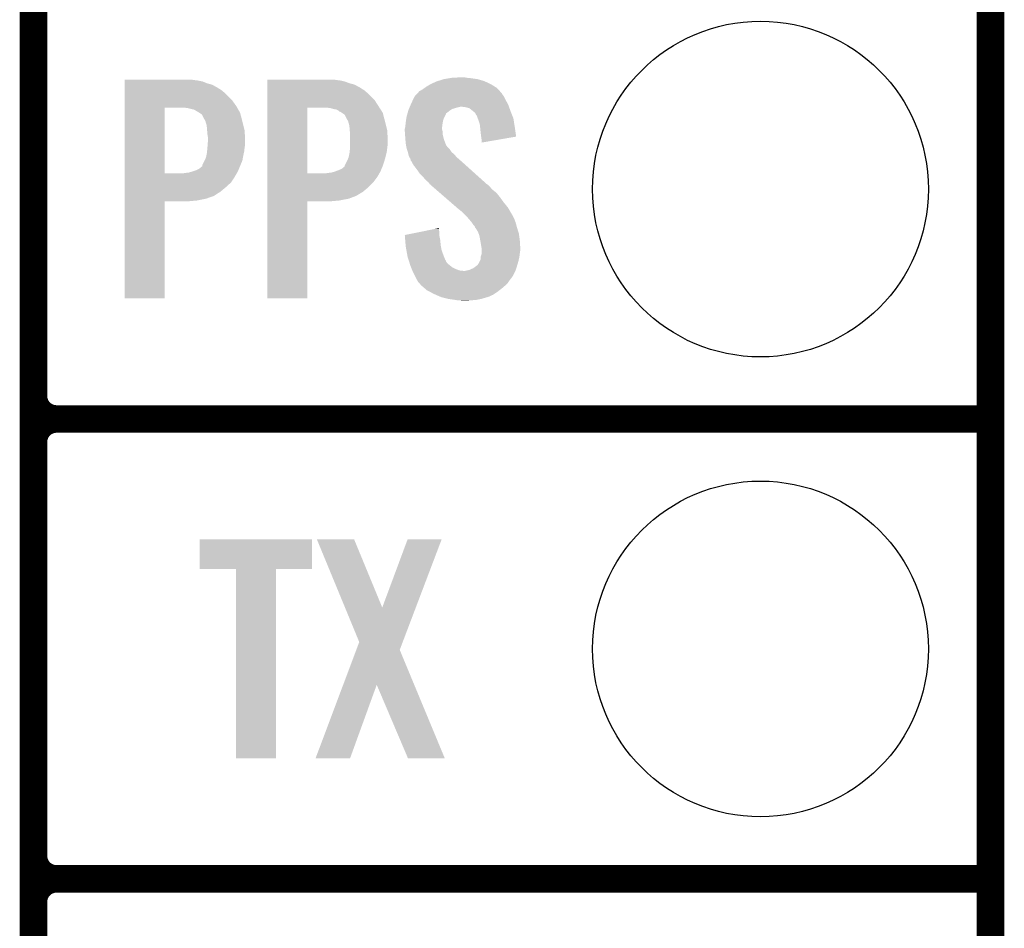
# Model space of a CAD drawing. Extents: x -1.3 to 24.2, y -3.9 to 53.4.
# Tile 35 of 62: x 18.8 to 24.2, y 11.2 to 16.2. Entities that reach past the tile are written whole.
import ezdxf

# ---------------------------------------------------------------- set-up
doc = ezdxf.new("R2010")
doc.units = 0
doc.layers.get('0').update_dxf_attribs({"linetype": 'CONTINUOUS'})
for name, color, linetype in [('GNSS_22_CLICK_V101_GKO', 9, 'CONTINUOUS'), ('GNSS_22_CLICK_V101_GTO', 11, 'CONTINUOUS'), ('GNSS_22_CLICK_V101_GTS', 8, 'CONTINUOUS')]:
    doc.layers.add(name, color=color, linetype=linetype)

# ---------------------------------------------------------------- blocks, each defined once
blk = doc.blocks.new('ROUND_25')
blk.add_circle((0, 0), 0.9271)

msp = doc.modelspace()

# ---------------------------------------------------------------- linework, layer by layer
at = {"layer": 'GNSS_22_CLICK_V101_GKO', "const_width": 0.1524}
msp.add_lwpolyline([(24.13, -1.27), (24.13, 51.054)], dxfattribs=at)
at = {"layer": 'GNSS_22_CLICK_V101_GTO', "const_width": 0.1524}
for points in [[(18.8468, -0.5588), (18.8468, 18.3388)], [(18.8468, 14.097), (18.8468, 16.383)], [(18.9738, 13.97), (24.13, 13.97)], [(18.9738, 13.97), (24.13, 13.97)], [(18.8468, 11.557), (18.8468, 13.843)], [(18.9738, 11.43), (24.13, 11.43)], [(18.9738, 11.43), (24.13, 11.43)], [(18.8468, 9.017), (18.8468, 11.303)]]:
    msp.add_lwpolyline(points, dxfattribs=at)
for points in [[(18.8468, 14.097, 0.4142136), (18.9738, 13.97)], [(18.9738, 13.97, 0.4142136), (18.8468, 13.843)], [(18.9738, 13.97, 0.4142136), (18.8468, 13.843)], [(18.8468, 11.557, 0.4142136), (18.9738, 11.43)], [(18.9738, 11.43, 0.4142136), (18.8468, 11.303)], [(18.9738, 11.43, 0.4142136), (18.8468, 11.303)]]:
    msp.add_lwpolyline(points, format="xyb", dxfattribs=at)
at = {"layer": 'GNSS_22_CLICK_V101_GTO'}
for points in [[(19.34974, 15.84198), (19.349742, 15.84452), (19.73326, 15.84198), (19.718022, 15.84452)], [(19.34974, 15.83944), (19.34974, 15.84198), (19.753578, 15.83944), (19.73326, 15.84198)], [(19.34974, 15.834358), (19.34974, 15.83944), (19.778982, 15.834358), (19.753578, 15.83944)], [(19.34974, 15.824198), (19.34974, 15.834358), (19.80438, 15.824198), (19.778982, 15.834358)], [(19.34974, 15.81658), (19.34974, 15.824198), (19.832322, 15.81658), (19.80438, 15.824198)], [(20.13714, 15.84198), (20.137142, 15.84452), (20.52066, 15.84198), (20.505422, 15.84452)], [(20.13714, 15.83944), (20.13714, 15.84198), (20.540978, 15.83944), (20.52066, 15.84198)], [(20.13714, 15.834358), (20.13714, 15.83944), (20.56384, 15.834358), (20.540978, 15.83944)], [(20.13714, 15.824202), (20.13714, 15.834358), (20.59178, 15.824202), (20.56384, 15.834358)], [(20.13714, 15.81658), (20.13714, 15.824202), (20.619722, 15.81658), (20.59178, 15.824202)], [(21.013418, 15.80388), (21.038822, 15.81912), (21.396326, 15.80388), (21.37156, 15.81912)], [(21.038822, 15.81912), (21.071842, 15.834362), (21.37156, 15.81912), (21.3389, 15.834362)], [(21.071842, 15.834362), (21.079964, 15.8369), (21.3389, 15.834362), (21.33346, 15.8369)], [(21.079964, 15.8369), (21.11248, 15.84706), (21.33346, 15.8369), (21.297902, 15.84706)], [(21.11248, 15.84706), (21.14296, 15.85214), (21.297902, 15.84706), (21.26234, 15.85214)], [(21.14296, 15.85214), (21.158202, 15.85468), (21.26234, 15.85214), (21.236938, 15.85468)], [(21.158202, 15.85468), (21.21154, 15.85722), (21.236938, 15.85468), (21.224242, 15.85722)], [(19.34974, 15.80134), (19.34974, 15.81658), (19.86026, 15.80134), (19.832322, 15.81658)], [(19.34974, 15.783558), (19.34974, 15.80134), (19.888202, 15.783558), (19.86026, 15.80134)], [(19.34974, 15.75816), (19.34974, 15.783558), (19.91614, 15.75816), (19.888202, 15.783558)], [(20.13714, 15.80134), (20.13714, 15.81658), (20.64766, 15.80134), (20.619722, 15.81658)], [(20.13714, 15.783558), (20.13714, 15.80134), (20.675602, 15.783558), (20.64766, 15.80134)], [(20.13714, 15.75816), (20.13714, 15.783558), (20.70354, 15.75816), (20.675602, 15.783558)], [(20.961562, 15.76324), (20.966216, 15.768316), (21.435062, 15.76324), (21.432522, 15.768316)], [(20.966216, 15.768316), (20.977864, 15.781022), (21.432522, 15.768316), (21.420876, 15.781022)], [(20.977864, 15.781022), (20.982938, 15.78356), (21.420876, 15.781022), (21.41855, 15.78356)], [(20.982938, 15.78356), (20.99564, 15.791178), (21.41855, 15.78356), (21.411568, 15.791178)], [(20.99564, 15.791178), (21.006304, 15.798798), (21.411568, 15.791178), (21.404582, 15.798798)], [(21.006304, 15.798798), (21.013418, 15.80388), (21.404582, 15.798798), (21.396326, 15.80388)], [(19.349738, 15.73276), (19.34974, 15.75816), (19.94154, 15.73276), (19.91614, 15.75816)], [(19.349738, 15.6972), (19.349738, 15.73276), (19.966942, 15.6972), (19.94154, 15.73276)], [(20.137138, 15.732758), (20.13714, 15.75816), (20.72894, 15.732758), (20.70354, 15.75816)], [(20.137138, 15.68958), (20.137138, 15.732758), (20.7567, 15.68958), (20.72894, 15.732758)], [(20.928872, 15.704818), (20.93214, 15.71244), (21.46808, 15.704818), (21.463924, 15.71244)], [(20.93214, 15.71244), (20.941622, 15.73276), (21.463924, 15.71244), (21.45284, 15.73276)], [(20.941622, 15.73276), (20.949922, 15.75054), (21.45284, 15.73276), (21.44395, 15.75054)], [(20.949922, 15.75054), (20.952248, 15.753078), (21.44395, 15.75054), (21.44268, 15.753078)], [(20.952248, 15.753078), (20.961562, 15.76324), (21.44268, 15.753078), (21.435062, 15.76324)], [(19.349732, 15.326382), (19.349738, 15.68958), (19.5707, 15.326382), (19.570722, 15.68958)], [(19.349738, 15.68958), (19.349738, 15.6972), (19.971298, 15.68958), (19.966942, 15.6972)], [(19.6977, 15.68704), (19.679918, 15.68958), (19.972748, 15.68704), (19.971298, 15.68958)], [(19.71802, 15.68196), (19.6977, 15.68704), (19.975652, 15.68196), (19.972748, 15.68704)], [(19.730722, 15.679418), (19.71802, 15.68196), (19.977104, 15.679418), (19.975652, 15.68196)], [(19.740882, 15.674338), (19.730722, 15.679418), (19.980006, 15.674338), (19.977104, 15.679418)], [(19.748502, 15.669258), (19.740882, 15.674338), (19.982908, 15.669258), (19.980006, 15.674338)], [(19.751046, 15.66672), (19.748502, 15.669258), (19.98436, 15.66672), (19.982908, 15.669258)], [(19.753586, 15.666716), (19.751046, 15.66672), (19.984362, 15.666716), (19.98436, 15.66672)], [(19.761202, 15.661638), (19.753586, 15.666716), (19.987262, 15.661638), (19.984362, 15.666716)], [(19.776442, 15.651474), (19.761202, 15.661638), (19.989938, 15.651474), (19.987262, 15.661638)], [(20.137132, 15.326382), (20.137138, 15.68958), (20.3581, 15.326382), (20.358122, 15.68958)], [(20.485102, 15.68704), (20.467318, 15.68958), (20.758334, 15.68704), (20.7567, 15.68958)], [(20.50288, 15.68196), (20.485102, 15.68704), (20.7616, 15.68196), (20.758334, 15.68704)], [(20.518122, 15.679418), (20.50288, 15.68196), (20.763234, 15.679418), (20.7616, 15.68196)], [(20.52828, 15.674338), (20.518122, 15.679418), (20.7665, 15.674338), (20.763234, 15.679418)], [(20.533364, 15.669258), (20.52828, 15.674338), (20.769766, 15.669258), (20.7665, 15.674338)], [(20.538444, 15.66672), (20.533364, 15.669258), (20.771398, 15.66672), (20.769766, 15.669258)], [(20.540986, 15.666716), (20.538444, 15.66672), (20.7714, 15.666716), (20.771398, 15.66672)], [(20.548598, 15.66164), (20.540986, 15.666716), (20.774662, 15.66164), (20.7714, 15.666716)], [(20.563842, 15.651474), (20.548598, 15.66164), (20.777338, 15.651474), (20.774662, 15.66164)], [(20.909642, 15.65148), (20.911816, 15.659092), (21.12264, 15.65148), (21.12518, 15.659092)], [(20.911816, 15.659092), (20.912544, 15.661638), (21.12518, 15.659092), (21.130258, 15.661638)], [(20.912544, 15.661638), (20.915448, 15.6718), (21.130258, 15.661638), (21.14296, 15.6718)], [(20.915448, 15.6718), (20.9169, 15.676882), (21.14296, 15.6718), (21.150582, 15.676882)], [(20.9169, 15.676882), (20.919074, 15.681958), (21.150582, 15.676882), (21.158196, 15.681958)], [(20.919074, 15.681958), (20.922342, 15.68958), (21.158196, 15.681958), (21.183602, 15.68958)], [(20.922342, 15.68958), (20.924518, 15.69466), (21.183602, 15.68958), (21.203918, 15.69466)], [(20.924518, 15.69466), (20.928872, 15.704818), (21.47171, 15.69466), (21.46808, 15.704818)], [(21.231858, 15.69212), (21.211538, 15.69466), (21.472616, 15.69212), (21.47171, 15.69466)], [(21.252176, 15.687042), (21.231858, 15.69212), (21.47443, 15.687042), (21.472616, 15.69212)], [(21.274406, 15.66926), (21.252176, 15.687042), (21.48078, 15.66926), (21.47443, 15.687042)], [(21.277578, 15.666722), (21.274406, 15.66926), (21.481796, 15.666722), (21.48078, 15.66926)], [(21.285198, 15.6591), (21.277578, 15.666722), (21.484844, 15.6591), (21.481796, 15.666722)], [(21.290278, 15.648944), (21.285198, 15.6591), (21.488906, 15.648944), (21.484844, 15.6591)], [(19.7866, 15.631162), (19.776442, 15.651474), (19.995282, 15.631162), (19.989938, 15.651474)], [(19.79422, 15.61846), (19.7866, 15.631162), (19.998624, 15.61846), (19.995282, 15.631162)], [(19.79676, 15.61338), (19.79422, 15.61846), (19.99996, 15.61338), (19.998624, 15.61846)], [(19.79676, 15.613376), (19.79676, 15.61338), (19.999962, 15.613376), (19.99996, 15.61338)], [(19.796762, 15.610838), (19.79676, 15.613376), (20.000596, 15.610838), (19.999962, 15.613376)], [(19.80184, 15.595598), (19.796762, 15.610838), (20.004406, 15.595598), (20.000596, 15.610838)], [(20.574, 15.631162), (20.563842, 15.651474), (20.782682, 15.631162), (20.777338, 15.651474)], [(20.58162, 15.61846), (20.574, 15.631162), (20.786024, 15.61846), (20.782682, 15.631162)], [(20.58416, 15.61338), (20.58162, 15.61846), (20.78736, 15.61338), (20.786024, 15.61846)], [(20.58416, 15.613376), (20.58416, 15.61338), (20.787362, 15.613376), (20.78736, 15.61338)], [(20.584162, 15.610838), (20.58416, 15.613376), (20.787996, 15.610838), (20.787362, 15.613376)], [(20.58924, 15.595598), (20.584162, 15.610838), (20.791806, 15.595598), (20.787996, 15.610838)], [(20.89912, 15.582902), (20.900896, 15.60068), (21.102636, 15.582902), (21.10486, 15.60068)], [(20.900896, 15.60068), (20.90166, 15.6083), (21.10486, 15.60068), (21.10613, 15.6083)], [(20.90166, 15.6083), (20.902832, 15.61592), (21.10613, 15.6083), (21.1074, 15.61592)], [(20.902832, 15.61592), (20.905176, 15.631158), (21.1074, 15.61592), (21.11248, 15.631158)], [(20.905176, 15.631158), (20.90674, 15.641322), (21.11248, 15.631158), (21.11756, 15.641322)], [(20.90674, 15.641322), (20.909642, 15.65148), (21.11756, 15.641322), (21.12264, 15.65148)], [(21.295354, 15.643866), (21.290278, 15.648944), (21.490938, 15.643866), (21.488906, 15.648944)], [(21.29536, 15.641324), (21.295354, 15.643866), (21.491954, 15.641324), (21.490938, 15.643866)], [(21.299172, 15.631158), (21.29536, 15.641324), (21.49602, 15.631158), (21.491954, 15.641324)], [(21.30298, 15.621), (21.299172, 15.631158), (21.497624, 15.621), (21.49602, 15.631158)], [(21.310598, 15.598142), (21.30298, 15.621), (21.501234, 15.598142), (21.497624, 15.621)], [(19.80438, 15.57782), (19.80184, 15.595598), (20.00885, 15.57782), (20.004406, 15.595598)], [(19.80547, 15.562578), (19.80438, 15.57782), (20.01266, 15.562578), (20.00885, 15.57782)], [(19.80692, 15.54226), (19.80547, 15.562578), (20.013508, 15.54226), (20.01266, 15.562578)], [(20.59178, 15.57782), (20.58924, 15.595598), (20.79625, 15.57782), (20.791806, 15.595598)], [(20.59287, 15.562578), (20.59178, 15.57782), (20.80006, 15.562578), (20.79625, 15.57782)], [(20.59432, 15.542262), (20.59287, 15.562578), (20.800908, 15.542262), (20.80006, 15.562578)], [(20.89658, 15.572742), (20.898484, 15.580358), (21.10232, 15.572742), (21.10232, 15.580358)], [(20.89658, 15.570198), (20.89658, 15.572742), (21.10232, 15.570198), (21.10232, 15.572742)], [(20.89658, 15.560038), (20.89658, 15.570198), (21.10486, 15.560038), (21.10232, 15.570198)], [(20.89767, 15.544798), (20.89658, 15.560038), (21.10486, 15.544798), (21.10486, 15.560038)], [(20.898484, 15.580358), (20.89912, 15.582902), (21.10232, 15.580358), (21.102636, 15.582902)], [(21.312204, 15.5829), (21.310598, 15.598142), (21.50364, 15.5829), (21.501234, 15.598142)], [(21.31568, 15.54988), (21.312204, 15.5829), (21.508346, 15.54988), (21.50364, 15.5829)], [(21.31822, 15.52956), (21.31568, 15.54988), (21.51124, 15.52956), (21.508346, 15.54988)], [(19.80946, 15.527018), (19.80692, 15.54226), (20.014142, 15.527018), (20.013508, 15.54226)], [(19.808286, 15.486378), (19.80946, 15.50162), (20.0152, 15.486378), (20.0152, 15.50162)], [(19.80946, 15.50162), (19.80946, 15.527018), (20.0152, 15.50162), (20.014142, 15.527018)], [(20.59432, 15.50162), (20.59432, 15.542262), (20.8026, 15.50162), (20.800908, 15.542262)], [(20.59432, 15.486378), (20.59432, 15.50162), (20.8026, 15.486378), (20.8026, 15.50162)], [(20.89912, 15.52448), (20.89767, 15.544798), (21.109942, 15.52448), (21.10486, 15.544798)], [(20.899902, 15.514318), (20.89912, 15.52448), (21.112482, 15.514318), (21.109942, 15.52448)], [(20.90166, 15.49146), (20.899902, 15.514318), (21.121276, 15.49146), (21.112482, 15.514318)], [(21.318222, 15.529556), (21.31822, 15.52956), (21.51124, 15.529556), (21.51124, 15.52956)], [(21.32076, 15.51178), (21.318222, 15.529556), (21.408602, 15.51178), (21.51124, 15.529556)], [(21.32076, 15.496566), (21.32076, 15.51178), (21.32076, 15.496566), (21.408602, 15.51178)], [(19.80133, 15.42542), (19.80438, 15.440658), (20.00504, 15.42542), (20.008426, 15.440658)], [(19.80438, 15.440658), (19.805072, 15.44828), (20.008426, 15.440658), (20.01012, 15.44828)], [(19.805072, 15.44828), (19.80692, 15.4686), (20.01012, 15.44828), (20.012376, 15.4686)], [(19.80692, 15.4686), (19.807114, 15.471142), (20.012376, 15.4686), (20.01266, 15.471142)], [(19.807114, 15.471142), (19.808286, 15.486378), (20.01266, 15.471142), (20.0152, 15.486378)], [(20.58873, 15.42542), (20.59178, 15.440658), (20.79244, 15.42542), (20.795826, 15.440658)], [(20.59178, 15.440658), (20.592472, 15.44828), (20.795826, 15.440658), (20.79752, 15.44828)], [(20.592472, 15.44828), (20.59432, 15.4686), (20.79752, 15.44828), (20.799776, 15.4686)], [(20.59432, 15.471142), (20.59432, 15.486378), (20.80006, 15.471142), (20.8026, 15.486378)], [(20.59432, 15.4686), (20.59432, 15.471142), (20.799776, 15.4686), (20.80006, 15.471142)], [(20.903508, 15.4813), (20.90166, 15.49146), (21.125184, 15.4813), (21.121276, 15.49146)], [(20.90397, 15.478756), (20.903508, 15.4813), (21.127722, 15.478756), (21.125184, 15.4813)], [(20.904894, 15.47368), (20.90397, 15.478756), (21.130262, 15.47368), (21.127722, 15.478756)], [(20.90674, 15.46352), (20.904894, 15.47368), (21.140422, 15.46352), (21.130262, 15.47368)], [(20.908434, 15.45844), (20.90674, 15.46352), (21.1455, 15.45844), (21.140422, 15.46352)], [(20.913514, 15.443198), (20.908434, 15.45844), (21.155662, 15.443198), (21.1455, 15.45844)], [(20.91436, 15.440658), (20.913514, 15.443198), (21.158838, 15.440658), (21.155662, 15.443198)], [(20.916266, 15.43304), (20.91436, 15.440658), (21.168362, 15.43304), (21.158838, 15.440658)], [(19.77898, 15.372076), (19.791678, 15.397478), (19.989374, 15.372076), (19.999958, 15.397478)], [(19.791678, 15.397478), (19.79168, 15.39748), (19.999958, 15.397478), (19.999958, 15.39748)], [(19.79168, 15.39748), (19.799298, 15.415258), (19.999958, 15.39748), (20.00319, 15.415258)], [(19.799298, 15.415258), (19.80133, 15.42542), (20.00319, 15.415258), (20.00504, 15.42542)], [(20.563842, 15.367002), (20.57908, 15.39748), (20.77466, 15.367002), (20.78482, 15.39748)], [(20.57908, 15.39748), (20.586698, 15.415258), (20.78482, 15.39748), (20.789668, 15.415258)], [(20.586698, 15.415258), (20.58873, 15.42542), (20.789668, 15.415258), (20.79244, 15.42542)], [(20.919438, 15.420342), (20.916266, 15.43304), (21.179244, 15.420342), (21.168362, 15.43304)], [(20.92249, 15.415258), (20.919438, 15.420342), (21.1836, 15.415258), (21.179244, 15.420342)], [(20.92706, 15.407642), (20.92249, 15.415258), (21.192488, 15.407642), (21.1836, 15.415258)], [(20.928966, 15.40002), (20.92706, 15.407642), (21.20138, 15.40002), (21.192488, 15.407642)], [(20.929598, 15.397486), (20.928966, 15.40002), (21.204202, 15.397486), (21.20138, 15.40002)], [(20.932138, 15.39494), (20.929598, 15.397486), (21.207036, 15.39494), (21.204202, 15.397486)], [(20.944838, 15.372082), (20.932138, 15.39494), (21.232482, 15.372082), (21.207036, 15.39494)], [(19.669758, 15.32636), (19.685, 15.3289), (19.968634, 15.32636), (19.970116, 15.3289)], [(19.685, 15.3289), (19.705318, 15.33144), (19.970116, 15.3289), (19.971596, 15.33144)], [(19.705318, 15.33144), (19.723092, 15.336518), (19.971596, 15.33144), (19.97456, 15.336518)], [(19.723092, 15.336518), (19.7231, 15.33652), (19.97456, 15.336518), (19.97456, 15.33652)], [(19.7231, 15.33652), (19.745958, 15.34414), (19.97456, 15.33652), (19.977734, 15.34414)], [(19.745958, 15.34414), (19.761196, 15.351758), (19.977734, 15.34414), (19.980908, 15.351758)], [(19.761196, 15.351758), (19.77644, 15.36446), (19.980908, 15.351758), (19.9862, 15.36446)], [(19.77644, 15.36446), (19.778974, 15.366994), (19.9862, 15.36446), (19.987256, 15.366994)], [(19.778974, 15.366994), (19.77898, 15.372076), (19.987256, 15.366994), (19.989374, 15.372076)], [(20.457158, 15.32636), (20.4724, 15.3289), (20.756034, 15.32636), (20.757514, 15.3289)], [(20.4724, 15.3289), (20.492718, 15.33144), (20.757514, 15.3289), (20.758996, 15.33144)], [(20.492718, 15.33144), (20.510488, 15.336518), (20.758996, 15.33144), (20.76196, 15.336518)], [(20.510488, 15.336518), (20.510502, 15.336522), (20.76196, 15.336518), (20.76196, 15.336522)], [(20.510502, 15.336522), (20.53082, 15.34414), (20.76196, 15.336522), (20.765134, 15.34414)], [(20.53082, 15.34414), (20.548598, 15.35176), (20.765134, 15.34414), (20.76831, 15.35176)], [(20.548598, 15.35176), (20.563832, 15.364454), (20.76831, 15.35176), (20.773598, 15.364454)], [(20.563832, 15.364454), (20.56384, 15.366996), (20.773598, 15.364454), (20.774656, 15.366996)], [(20.56384, 15.366996), (20.563842, 15.367002), (20.774656, 15.366996), (20.77466, 15.367002)], [(20.96262, 15.34922), (20.944838, 15.372082), (21.257932, 15.34922), (21.232482, 15.372082)], [(20.9804, 15.32382), (20.96262, 15.34922), (21.286208, 15.32382), (21.257932, 15.34922)], [(19.34973, 15.27556), (19.349732, 15.30604), (19.936458, 15.27556), (19.956782, 15.30604)], [(19.34973, 15.25016), (19.34973, 15.27556), (19.90852, 15.25016), (19.936458, 15.27556)], [(19.349732, 15.32636), (19.349732, 15.326382), (19.669758, 15.32636), (19.5707, 15.326382)], [(19.349732, 15.30604), (19.349732, 15.32636), (19.956782, 15.30604), (19.968634, 15.32636)], [(20.13713, 15.27556), (20.137132, 15.30604), (20.721318, 15.27556), (20.74418, 15.30604)], [(20.13713, 15.25016), (20.13713, 15.27556), (20.69592, 15.25016), (20.721318, 15.27556)], [(20.137132, 15.32636), (20.137132, 15.326382), (20.457158, 15.32636), (20.3581, 15.326382)], [(20.137132, 15.30604), (20.137132, 15.32636), (20.74418, 15.30604), (20.756034, 15.32636)], [(20.998182, 15.30604), (20.9804, 15.32382), (21.306002, 15.30604), (21.286208, 15.32382)], [(21.013418, 15.28826), (20.998182, 15.30604), (21.325794, 15.28826), (21.306002, 15.30604)], [(21.026118, 15.278102), (21.013418, 15.28826), (21.337102, 15.278102), (21.325794, 15.28826)], [(21.03374, 15.267942), (21.026118, 15.278102), (21.348412, 15.267942), (21.337102, 15.278102)], [(19.34973, 15.22476), (19.34973, 15.25016), (19.878038, 15.22476), (19.90852, 15.25016)], [(19.34973, 15.2019), (19.34973, 15.22476), (19.84248, 15.2019), (19.878038, 15.22476)], [(20.13713, 15.224758), (20.13713, 15.25016), (20.665438, 15.224758), (20.69592, 15.25016)], [(20.13713, 15.2019), (20.13713, 15.224758), (20.627342, 15.2019), (20.665438, 15.224758)], [(21.03628, 15.265398), (21.03374, 15.267942), (21.351244, 15.265398), (21.348412, 15.267942)], [(21.039212, 15.262858), (21.03628, 15.265398), (21.35632, 15.262858), (21.351244, 15.265398)], [(21.050932, 15.2527), (21.039212, 15.262858), (21.36648, 15.2527), (21.35632, 15.262858)], [(21.06852, 15.237458), (21.050932, 15.2527), (21.379182, 15.237458), (21.36648, 15.2527)], [(21.089036, 15.219678), (21.06852, 15.237458), (21.402042, 15.219678), (21.379182, 15.237458)], [(19.34972, 14.635502), (19.349728, 15.171398), (19.570678, 14.635502), (19.5707, 15.171398)], [(19.349728, 15.1765), (19.34973, 15.18666), (19.7485, 15.1765), (19.799298, 15.18666)], [(19.349728, 15.17142), (19.349728, 15.1765), (19.690082, 15.17142), (19.7485, 15.1765)], [(19.349728, 15.171398), (19.349728, 15.17142), (19.5707, 15.171398), (19.690082, 15.17142)], [(19.34973, 15.18666), (19.34973, 15.2019), (19.799298, 15.18666), (19.84248, 15.2019)], [(20.13712, 14.635502), (20.137128, 15.171398), (20.358078, 14.635502), (20.3581, 15.171398)], [(20.137128, 15.1765), (20.13713, 15.18666), (20.533362, 15.1765), (20.586698, 15.18666)], [(20.137128, 15.17142), (20.137128, 15.1765), (20.477482, 15.17142), (20.533362, 15.1765)], [(20.137128, 15.171398), (20.137128, 15.17142), (20.3581, 15.171398), (20.477482, 15.17142)], [(20.13713, 15.18666), (20.13713, 15.2019), (20.586698, 15.18666), (20.627342, 15.2019)], [(21.118342, 15.19428), (21.089036, 15.219678), (21.42236, 15.19428), (21.402042, 15.219678)], [(21.15058, 15.16634), (21.118342, 15.19428), (21.44268, 15.16634), (21.42236, 15.19428)], [(21.182822, 15.138398), (21.15058, 15.16634), (21.465542, 15.138398), (21.44268, 15.16634)], [(21.18868, 15.13332), (21.182822, 15.138398), (21.468506, 15.13332), (21.465542, 15.138398)], [(21.214078, 15.113002), (21.18868, 15.13332), (21.480356, 15.113002), (21.468506, 15.13332)], [(21.219162, 15.10792), (21.214078, 15.113002), (21.48332, 15.10792), (21.480356, 15.113002)], [(21.224244, 15.102838), (21.219162, 15.10792), (21.485862, 15.102838), (21.48332, 15.10792)], [(21.231864, 15.095218), (21.224244, 15.102838), (21.49094, 15.095218), (21.485862, 15.102838)], [(21.234402, 15.09268), (21.231864, 15.095218), (21.49221, 15.09268), (21.49094, 15.095218)], [(21.249958, 15.0749), (21.234402, 15.09268), (21.5011, 15.0749), (21.49221, 15.09268)], [(21.25218, 15.07236), (21.249958, 15.0749), (21.502054, 15.07236), (21.5011, 15.0749)], [(21.26488, 15.05712), (21.25218, 15.07236), (21.507768, 15.05712), (21.502054, 15.07236)], [(21.266572, 15.054582), (21.26488, 15.05712), (21.508718, 15.054582), (21.507768, 15.05712)], [(20.8966, 14.986004), (20.984344, 15.003778), (21.08708, 14.986004), (21.08708, 15.003778)], [(20.984344, 15.003778), (21.05958, 15.019018), (21.08708, 15.003778), (21.08454, 15.019018)], [(21.05958, 15.019018), (21.08454, 15.024074), (21.08454, 15.019018), (21.08454, 15.024074)], [(21.27504, 15.04188), (21.266572, 15.054582), (21.512184, 15.04188), (21.508718, 15.054582)], [(21.282656, 15.034262), (21.27504, 15.04188), (21.514262, 15.034262), (21.512184, 15.04188)], [(21.2852, 15.026644), (21.282656, 15.034262), (21.51634, 15.026644), (21.514262, 15.034262)], [(21.285204, 15.02664), (21.2852, 15.026644), (21.51634, 15.02664), (21.51634, 15.026644)], [(21.287738, 15.024102), (21.285204, 15.02664), (21.517122, 15.024102), (21.51634, 15.02664)], [(21.300438, 15.003782), (21.287738, 15.024102), (21.523374, 15.003782), (21.517122, 15.024102)], [(21.30425, 14.993618), (21.300438, 15.003782), (21.5265, 14.993618), (21.523374, 15.003782)], [(20.896804, 14.983458), (20.8966, 14.986004), (21.08708, 14.983458), (21.08708, 14.986004)], [(20.898828, 14.95806), (20.896804, 14.983458), (21.09216, 14.95806), (21.08708, 14.983458)], [(20.901054, 14.93012), (20.898828, 14.95806), (21.0947, 14.93012), (21.09216, 14.95806)], [(21.308058, 14.983462), (21.30425, 14.993618), (21.527856, 14.983462), (21.5265, 14.993618)], [(21.3133, 14.95552), (21.308058, 14.983462), (21.53158, 14.95552), (21.527856, 14.983462)], [(21.31568, 14.94282), (21.3133, 14.95552), (21.532374, 14.94282), (21.53158, 14.95552)], [(20.90166, 14.922498), (20.901054, 14.93012), (21.096088, 14.922498), (21.0947, 14.93012)], [(20.905356, 14.90218), (20.90166, 14.922498), (21.099782, 14.90218), (21.096088, 14.922498)], [(20.910436, 14.87424), (20.905356, 14.90218), (21.10994, 14.87424), (21.099782, 14.90218)], [(21.320338, 14.914882), (21.31568, 14.94282), (21.53412, 14.914882), (21.532374, 14.94282)], [(21.32076, 14.912342), (21.320338, 14.914882), (21.53412, 14.912342), (21.53412, 14.914882)], [(21.32076, 14.90218), (21.32076, 14.912342), (21.53412, 14.90218), (21.53412, 14.912342)], [(21.32076, 14.8844), (21.32076, 14.90218), (21.53158, 14.8844), (21.53412, 14.90218)], [(20.91182, 14.86662), (20.910436, 14.87424), (21.11299, 14.86662), (21.10994, 14.87424)], [(20.917436, 14.84884), (20.91182, 14.86662), (21.120104, 14.84884), (21.11299, 14.86662)], [(20.918238, 14.846296), (20.917436, 14.84884), (21.12264, 14.846296), (21.120104, 14.84884)], [(20.920644, 14.838678), (20.918238, 14.846296), (21.125182, 14.838678), (21.12264, 14.846296)], [(21.30552, 14.831062), (21.310598, 14.841222), (21.520912, 14.831062), (21.52396, 14.841222)], [(21.310598, 14.841222), (21.31568, 14.851384), (21.52396, 14.841222), (21.526218, 14.851384)], [(21.31568, 14.864082), (21.315682, 14.866622), (21.52904, 14.864082), (21.529356, 14.866622)], [(21.31568, 14.851384), (21.31568, 14.864082), (21.526218, 14.851384), (21.52904, 14.864082)], [(21.315682, 14.866622), (21.32076, 14.881864), (21.529356, 14.866622), (21.531262, 14.881864)], [(21.32076, 14.881864), (21.32076, 14.8844), (21.531262, 14.881864), (21.53158, 14.8844)], [(20.923852, 14.828518), (20.920644, 14.838678), (21.132802, 14.828518), (21.125182, 14.838678)], [(20.92706, 14.818358), (20.923852, 14.828518), (21.145502, 14.818358), (21.132802, 14.828518)], [(20.931126, 14.808198), (20.92706, 14.818358), (21.158202, 14.808198), (21.145502, 14.818358)], [(20.935188, 14.79804), (20.931126, 14.808198), (21.17852, 14.79804), (21.158202, 14.808198)], [(20.938236, 14.79042), (20.935188, 14.79804), (21.198842, 14.79042), (21.17852, 14.79804)], [(20.939252, 14.78788), (20.938236, 14.79042), (21.221702, 14.78788), (21.198842, 14.79042)], [(20.940268, 14.78534), (20.939252, 14.78788), (21.50618, 14.78534), (21.507026, 14.78788)], [(20.9423, 14.78026), (20.940268, 14.78534), (21.503638, 14.78026), (21.50618, 14.78534)], [(21.229322, 14.78788), (21.23948, 14.79042), (21.507026, 14.78788), (21.507872, 14.79042)], [(21.23948, 14.79042), (21.252182, 14.792962), (21.507872, 14.79042), (21.50872, 14.792962)], [(21.252182, 14.792962), (21.27504, 14.803122), (21.50872, 14.792962), (21.512106, 14.803122)], [(21.27504, 14.803122), (21.29197, 14.81582), (21.512106, 14.803122), (21.51634, 14.81582)], [(21.29197, 14.81582), (21.29536, 14.818362), (21.51634, 14.81582), (21.517102, 14.818362)], [(21.29536, 14.818362), (21.30044, 14.82344), (21.517102, 14.818362), (21.518624, 14.82344)], [(21.30044, 14.82344), (21.30552, 14.831062), (21.518624, 14.82344), (21.520912, 14.831062)], [(20.95246, 14.75994), (20.9423, 14.78026), (21.493478, 14.75994), (21.503638, 14.78026)], [(20.95373, 14.7574), (20.95246, 14.75994), (21.49094, 14.7574), (21.493478, 14.75994)], [(20.95754, 14.74978), (20.95373, 14.7574), (21.48586, 14.74978), (21.49094, 14.7574)], [(20.964596, 14.73708), (20.95754, 14.74978), (21.4757, 14.73708), (21.48586, 14.74978)], [(20.970238, 14.726922), (20.964596, 14.73708), (21.468926, 14.726922), (21.4757, 14.73708)], [(20.975322, 14.721838), (20.970238, 14.726922), (21.465538, 14.721838), (21.468926, 14.726922)], [(20.980398, 14.71676), (20.975322, 14.721838), (21.46046, 14.71676), (21.465538, 14.721838)], [(20.982938, 14.711684), (20.980398, 14.71676), (21.455384, 14.711684), (21.46046, 14.71676)], [(20.98887, 14.7066), (20.982938, 14.711684), (21.4503, 14.7066), (21.455384, 14.711684)], [(21.006648, 14.69136), (20.98887, 14.7066), (21.432522, 14.69136), (21.4503, 14.7066)], [(21.0185, 14.6812), (21.006648, 14.69136), (21.419458, 14.6812), (21.432522, 14.69136)], [(21.032788, 14.67358), (21.0185, 14.6812), (21.40966, 14.67358), (21.419458, 14.6812)], [(19.570678, 14.63548), (19.34972, 14.635502), (19.570678, 14.63548), (19.570678, 14.635502)], [(20.358078, 14.63548), (20.13712, 14.635502), (20.358078, 14.63548), (20.358078, 14.635502)], [(21.0566, 14.66088), (21.032788, 14.67358), (21.39061, 14.66088), (21.40966, 14.67358)], [(21.06241, 14.658338), (21.0566, 14.66088), (21.386798, 14.658338), (21.39061, 14.66088)], [(21.068212, 14.6558), (21.06241, 14.658338), (21.384256, 14.6558), (21.386798, 14.658338)], [(21.074018, 14.65326), (21.068212, 14.6558), (21.37664, 14.65326), (21.384256, 14.6558)], [(21.091438, 14.645638), (21.074018, 14.65326), (21.361398, 14.645638), (21.37664, 14.65326)], [(21.097238, 14.6431), (21.091438, 14.645638), (21.352512, 14.6431), (21.361398, 14.645638)], [(21.1074, 14.64056), (21.097238, 14.6431), (21.34362, 14.64056), (21.352512, 14.6431)], [(21.13788, 14.63294), (21.1074, 14.64056), (21.318222, 14.63294), (21.34362, 14.64056)], [(21.17344, 14.62786), (21.13788, 14.63294), (21.29282, 14.62786), (21.318222, 14.63294)], [(21.188678, 14.62532), (21.17344, 14.62786), (21.26234, 14.62532), (21.29282, 14.62786)], [(21.214078, 14.62278), (21.203918, 14.62532), (21.229322, 14.62278), (21.26234, 14.62532)], [(19.76374, 13.141982), (19.76376, 13.304498), (20.383478, 13.141982), (20.3835, 13.304498)], [(19.76376, 13.304498), (19.763762, 13.30452), (20.3835, 13.304498), (19.763762, 13.30452)], [(20.411478, 13.304506), (20.411472, 13.30452), (20.617184, 13.304506), (20.411472, 13.30452)], [(20.566518, 12.928654), (20.411478, 13.304506), (20.77214, 12.928654), (20.617184, 13.304506)], [(20.77214, 12.928654), (20.911824, 13.30449), (20.957268, 12.928654), (21.09977, 13.30449)], [(20.911824, 13.30449), (20.911836, 13.30452), (21.09977, 13.30449), (20.911836, 13.30452)], [(19.964378, 13.14196), (19.76374, 13.141982), (20.383478, 13.14196), (20.383478, 13.141982)], [(19.96438, 13.141938), (19.964378, 13.14196), (20.18538, 13.141938), (20.383478, 13.14196)], [(19.9644, 12.095502), (19.96438, 13.141938), (20.185358, 12.095502), (20.18538, 13.141938)], [(20.645116, 12.738108), (20.566518, 12.928654), (20.885022, 12.738108), (20.957268, 12.928654)], [(20.628896, 12.694912), (20.645116, 12.738108), (20.868644, 12.694912), (20.885022, 12.738108)], [(20.556394, 12.501826), (20.628896, 12.694912), (20.948814, 12.501826), (20.868644, 12.694912)], [(20.40383, 12.09551), (20.556394, 12.501826), (20.594314, 12.09551), (20.741622, 12.501826)], [(20.914356, 12.095494), (20.741622, 12.501826), (21.117524, 12.095494), (20.948814, 12.501826)], [(20.185358, 12.09548), (19.9644, 12.095502), (20.185358, 12.09548), (20.185358, 12.095502)], [(20.594304, 12.09548), (20.40383, 12.09551), (20.594304, 12.09548), (20.594314, 12.09551)], [(21.117528, 12.09548), (21.117524, 12.095494), (21.117528, 12.09548), (20.914356, 12.095494)]]:
    msp.add_solid(points, dxfattribs=at)

# ---------------------------------------------------------------- block references
at = {"layer": 'GNSS_22_CLICK_V101_GTS'}
for p in [(22.86, 15.24), (22.86, 12.7)]:
    msp.add_blockref('ROUND_25', p, dxfattribs=at)

doc.saveas('drawing.dxf')
